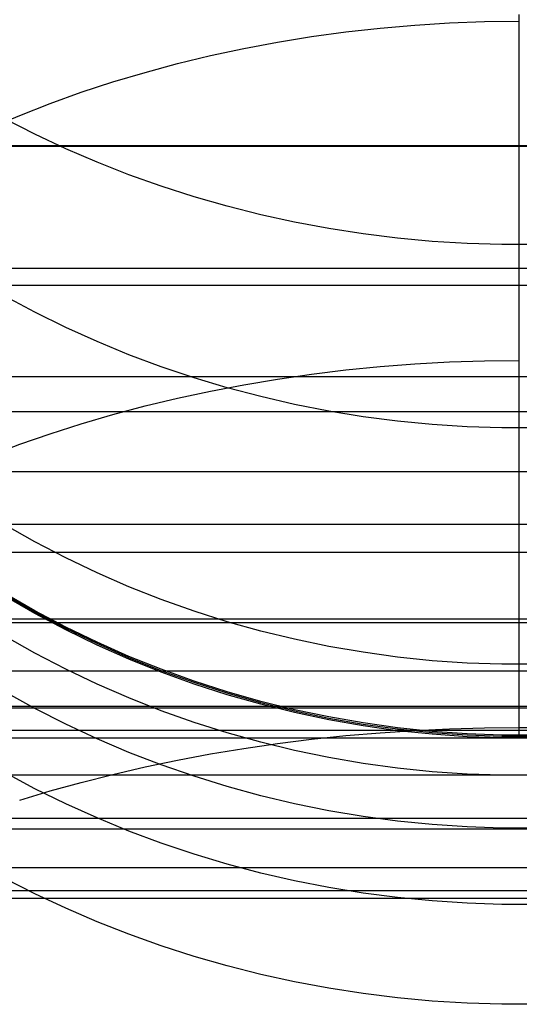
# Model space of a CAD drawing. Header units: millimetres. Extents: x -9 to 331, y -124 to 233.
# Tile 28 of 76: x -2.73 to 3.49, y 31.9 to 44.16. Entities that reach past the tile are written whole.
import ezdxf

# ---------------------------------------------------------------- set-up
doc = ezdxf.new("R2010")
doc.units = ezdxf.units.MM
doc.layers.add('Up Step Stool_Ferm Living', color=7, linetype='Continuous', true_color=0x000000)

msp = doc.modelspace()

# ---------------------------------------------------------------- linework, layer by layer
at = {"layer": 'Up Step Stool_Ferm Living'}
for p, q in [((3.488, 43.224, 305.684), (3.488, 44.227, 307.272)), ((1.329, 44.012, 142.639), (1.758, 44.06, 142.591)), ((1.758, 44.06, 142.591), (2.188, 44.097, 142.554)), ((2.188, 44.097, 142.554), (2.621, 44.124, 142.527)), ((2.621, 44.124, 142.527), (3.054, 44.14, 142.511)), ((3.054, 44.14, 142.511), (3.488, 44.145, 142.506)), ((0.48, 43.885, 142.765), (0.903, 43.954, 142.697)), ((0.903, 43.954, 142.697), (1.329, 44.012, 142.639)), ((-0.354, 43.717, 142.934), (0.061, 43.806, 142.844)), ((0.061, 43.806, 142.844), (0.48, 43.885, 142.765)), ((-0.765, 43.618, 143.033), (-0.354, 43.717, 142.934)), ((-1.17, 43.508, 143.142), (-0.765, 43.618, 143.033)), ((-1.57, 43.389, 143.262), (-1.17, 43.508, 143.142)), ((-1.964, 43.26, 143.391), (-1.57, 43.389, 143.262)), ((-2.351, 43.121, 143.529), (-1.964, 43.26, 143.391)), ((3.488, 42.276, 304.063), (3.488, 43.224, 305.684)), ((-2.731, 42.973, 143.677), (-2.351, 43.121, 143.529)), ((-3.103, 42.816, 143.834), (-2.731, 42.973, 143.677)), ((-2.542, 42.738, 301.656), (-2.918, 42.93, 301.557)), ((-2.158, 42.558, 301.749), (-2.542, 42.738, 301.656)), ((331.096, 42.594, 308.429), (-8.885, 42.594, 308.429)), ((331.096, 42.586, 304.607), (-8.885, 42.586, 304.607)), ((-1.768, 42.39, 301.836), (-2.158, 42.558, 301.749)), ((-1.371, 42.234, 301.916), (-1.768, 42.39, 301.836)), ((-0.968, 42.091, 301.991), (-1.371, 42.234, 301.916)), ((3.488, 41.383, 302.41), (3.488, 42.276, 304.063)), ((-0.56, 41.96, 302.059), (-0.968, 42.091, 301.991)), ((-0.147, 41.841, 302.12), (-0.56, 41.96, 302.059)), ((0.27, 41.735, 302.174), (-0.147, 41.841, 302.12)), ((0.691, 41.643, 302.222), (0.27, 41.735, 302.174)), ((1.116, 41.563, 302.264), (0.691, 41.643, 302.222)), ((1.543, 41.496, 302.298), (1.116, 41.563, 302.264)), ((1.973, 41.443, 302.326), (1.543, 41.496, 302.298)), ((2.404, 41.403, 302.346), (1.973, 41.443, 302.326)), ((2.837, 41.376, 302.36), (2.404, 41.403, 302.346)), ((3.271, 41.363, 302.367), (2.837, 41.376, 302.36)), ((3.705, 41.363, 302.367), (3.271, 41.363, 302.367)), ((3.488, 40.548, 300.728), (3.488, 41.383, 302.41)), ((331.096, 41.067, 301.791), (-8.885, 41.067, 301.791)), ((331.096, 40.853, 305.607), (-8.885, 40.853, 305.607)), ((-2.542, 40.52, 296.781), (-2.918, 40.721, 296.702)), ((-2.158, 40.331, 296.856), (-2.542, 40.52, 296.781)), ((3.488, 39.77, 299.019), (3.488, 40.548, 300.728)), ((-1.768, 40.156, 296.925), (-2.158, 40.331, 296.856)), ((-1.371, 39.992, 296.99), (-1.768, 40.156, 296.925)), ((-0.968, 39.842, 297.05), (-1.371, 39.992, 296.99)), ((1.758, 39.845, 138.79), (2.188, 39.878, 138.749)), ((2.188, 39.878, 138.749), (2.621, 39.901, 138.72)), ((2.621, 39.901, 138.72), (3.054, 39.916, 138.703)), ((3.054, 39.916, 138.703), (3.488, 39.92, 138.697)), ((-0.56, 39.705, 297.104), (-0.968, 39.842, 297.05)), ((0.48, 39.689, 138.982), (0.903, 39.75, 138.907)), ((0.903, 39.75, 138.907), (1.329, 39.802, 138.843)), ((1.329, 39.802, 138.843), (1.758, 39.845, 138.79)), ((3.488, 39.052, 297.284), (3.488, 39.77, 299.019)), ((331.096, 39.715, 298.891), (-8.885, 39.715, 298.891)), ((-0.147, 39.581, 297.153), (-0.56, 39.705, 297.104)), ((-0.354, 39.539, 139.167), (0.061, 39.618, 139.069)), ((0.061, 39.618, 139.069), (0.48, 39.689, 138.982)), ((-0.765, 39.45, 139.276), (-0.354, 39.539, 139.167)), ((0.27, 39.47, 297.197), (-0.147, 39.581, 297.153)), ((-1.17, 39.353, 139.396), (-0.765, 39.45, 139.276)), ((0.691, 39.373, 297.235), (0.27, 39.47, 297.197)), ((1.116, 39.29, 297.268), (0.691, 39.373, 297.235)), ((331.096, 39.28, 302.688), (-8.885, 39.28, 302.688)), ((-1.964, 39.132, 139.668), (-1.57, 39.247, 139.527)), ((-1.57, 39.247, 139.527), (-1.17, 39.353, 139.396)), ((1.543, 39.22, 297.296), (1.116, 39.29, 297.268)), ((-2.351, 39.008, 139.82), (-1.964, 39.132, 139.668)), ((1.973, 39.164, 297.318), (1.543, 39.22, 297.296)), ((2.404, 39.122, 297.335), (1.973, 39.164, 297.318)), ((2.837, 39.094, 297.346), (2.404, 39.122, 297.335)), ((-2.731, 38.876, 139.983), (-2.351, 39.008, 139.82)), ((3.271, 39.08, 297.351), (2.837, 39.094, 297.346)), ((3.705, 39.08, 297.351), (3.271, 39.08, 297.351)), ((3.488, 38.393, 295.525), (3.488, 39.052, 297.284)), ((-3.103, 38.736, 140.155), (-2.731, 38.876, 139.983)), ((331.096, 38.534, 295.918), (-8.885, 38.534, 295.918)), ((3.488, 37.794, 293.745), (3.488, 38.393, 295.525)), ((331.096, 37.878, 299.683), (-8.885, 37.878, 299.683)), ((-2.542, 37.66, 286.833), (-2.918, 37.872, 286.793)), ((3.488, 37.256, 291.945), (3.488, 37.794, 293.745)), ((-2.158, 37.46, 286.869), (-2.542, 37.66, 286.833)), ((331.096, 37.528, 292.881), (-8.885, 37.528, 292.881)), ((-1.768, 37.274, 286.904), (-2.158, 37.46, 286.869)), ((-1.371, 37.102, 286.936), (-1.768, 37.274, 286.904)), ((3.488, 36.781, 290.129), (3.488, 37.256, 291.945)), ((-0.968, 36.943, 286.965), (-1.371, 37.102, 286.936)), ((-2.542, 36.803, 181.391), (-2.918, 37.019, 181.391)), ((-2.542, 36.785, 229.249), (-2.918, 37.001, 229.249)), ((-2.542, 36.767, 277.107), (-2.918, 36.983, 277.107)), ((-0.56, 36.797, 286.992), (-0.968, 36.943, 286.965)), ((-2.158, 36.6, 181.391), (-2.542, 36.803, 181.391)), ((-0.147, 36.666, 287.016), (-0.56, 36.797, 286.992)), ((331.096, 36.7, 289.791), (-8.885, 36.7, 289.791)), ((-2.158, 36.582, 229.249), (-2.542, 36.785, 229.249)), ((-2.158, 36.565, 277.107), (-2.542, 36.767, 277.107)), ((3.488, 36.367, 288.297), (3.488, 36.781, 290.129)), ((331.096, 36.654, 296.602), (-8.885, 36.654, 296.602)), ((-1.768, 36.411, 181.391), (-2.158, 36.6, 181.391)), ((-1.768, 36.393, 229.249), (-2.158, 36.582, 229.249)), ((-1.768, 36.375, 277.107), (-2.158, 36.565, 277.107)), ((0.27, 36.549, 287.038), (-0.147, 36.666, 287.016)), ((0.691, 36.447, 287.057), (0.27, 36.549, 287.038)), ((-2.542, 36.275, 175.65), (-2.918, 36.488, 175.611)), ((1.116, 36.358, 287.073), (0.691, 36.447, 287.057)), ((-1.371, 36.235, 181.391), (-1.768, 36.411, 181.391)), ((-1.371, 36.218, 229.249), (-1.768, 36.393, 229.249)), ((-1.371, 36.2, 277.107), (-1.768, 36.375, 277.107)), ((1.543, 36.285, 287.087), (1.116, 36.358, 287.073)), ((3.488, 36.017, 286.452), (3.488, 36.367, 288.297)), ((-2.158, 36.076, 175.687), (-2.542, 36.275, 175.65)), ((-0.968, 36.074, 181.391), (-1.371, 36.235, 181.391)), ((-0.968, 36.056, 229.249), (-1.371, 36.218, 229.249)), ((-0.968, 36.038, 277.107), (-1.371, 36.2, 277.107)), ((1.973, 36.226, 287.098), (1.543, 36.285, 287.087)), ((2.404, 36.181, 287.106), (1.973, 36.226, 287.098)), ((2.837, 36.152, 287.112), (2.404, 36.181, 287.106)), ((-1.768, 35.89, 175.721), (-2.158, 36.076, 175.687)), ((-0.56, 35.926, 181.391), (-0.968, 36.074, 181.391)), ((-0.56, 35.908, 229.249), (-0.968, 36.056, 229.249)), ((3.271, 36.137, 287.114), (2.837, 36.152, 287.112)), ((3.705, 36.137, 287.114), (3.271, 36.137, 287.114)), ((331.096, 36.052, 286.657), (-8.885, 36.052, 286.657)), ((-0.56, 35.89, 277.107), (-0.968, 36.038, 277.107)), ((3.488, 35.729, 284.596), (3.488, 36.017, 286.452)), ((-1.371, 35.717, 175.753), (-1.768, 35.89, 175.721)), ((-0.147, 35.793, 181.391), (-0.56, 35.926, 181.391)), ((-0.147, 35.775, 229.249), (-0.56, 35.908, 229.249)), ((-0.147, 35.757, 277.107), (-0.56, 35.89, 277.107)), ((-2.542, 35.584, 172.71), (-2.918, 35.792, 172.651)), ((-0.968, 35.558, 175.783), (-1.371, 35.717, 175.753)), ((0.27, 35.674, 181.391), (-0.147, 35.793, 181.391)), ((0.27, 35.656, 229.249), (-0.147, 35.775, 229.249)), ((0.27, 35.638, 277.107), (-0.147, 35.757, 277.107)), ((3.488, 35.505, 282.731), (3.488, 35.729, 284.596)), ((331.096, 35.612, 293.454), (-8.885, 35.612, 293.454)), ((331.096, 35.589, 283.492), (-8.885, 35.589, 283.492)), ((-2.158, 35.389, 172.766), (-2.542, 35.584, 172.71)), ((0.691, 35.569, 181.391), (0.27, 35.674, 181.391)), ((0.691, 35.552, 229.249), (0.27, 35.656, 229.249)), ((0.691, 35.534, 277.107), (0.27, 35.638, 277.107)), ((1.116, 35.48, 181.391), (0.691, 35.569, 181.391)), ((-0.56, 35.413, 175.809), (-0.968, 35.558, 175.783)), ((1.116, 35.462, 229.249), (0.691, 35.552, 229.249)), ((1.116, 35.444, 277.107), (0.691, 35.534, 277.107)), ((1.543, 35.405, 181.391), (1.116, 35.48, 181.391)), ((1.543, 35.387, 229.249), (1.116, 35.462, 229.249)), ((1.543, 35.369, 277.107), (1.116, 35.444, 277.107)), ((3.488, 35.345, 280.86), (3.488, 35.505, 282.731)), ((-1.768, 35.207, 172.818), (-2.158, 35.389, 172.766)), ((-0.147, 35.282, 175.834), (-0.56, 35.413, 175.809)), ((1.973, 35.345, 181.39), (1.543, 35.405, 181.391)), ((1.973, 35.327, 229.249), (1.543, 35.387, 229.249)), ((1.973, 35.309, 277.107), (1.543, 35.369, 277.107)), ((2.404, 35.3, 181.39), (1.973, 35.345, 181.39)), ((2.404, 35.282, 229.249), (1.973, 35.327, 229.249)), ((2.188, 35.313, 135.418), (2.621, 35.334, 135.386)), ((2.621, 35.334, 135.386), (3.054, 35.346, 135.367)), ((3.054, 35.346, 135.367), (3.488, 35.35, 135.361)), ((3.488, 35.35, 135.361), (3.922, 35.346, 135.367)), ((3.488, 35.249, 278.984), (3.488, 35.345, 280.86)), ((330.76, 35.31, 280.305), (-8.549, 35.31, 280.305)), ((326.096, 35.217, 277.107), (-3.885, 35.217, 277.107)), ((-1.371, 35.038, 172.866), (-1.768, 35.207, 172.818)), ((0.27, 35.165, 175.855), (-0.147, 35.282, 175.834)), ((0.48, 35.149, 135.668), (0.903, 35.202, 135.587)), ((0.903, 35.202, 135.587), (1.329, 35.247, 135.518)), ((1.329, 35.247, 135.518), (1.758, 35.284, 135.462)), ((1.758, 35.284, 135.462), (2.188, 35.313, 135.418)), ((2.404, 35.264, 277.107), (1.973, 35.309, 277.107)), ((2.837, 35.269, 181.39), (2.404, 35.3, 181.39)), ((2.837, 35.252, 229.249), (2.404, 35.282, 229.249)), ((2.837, 35.234, 277.107), (2.404, 35.264, 277.107)), ((3.271, 35.254, 181.39), (2.837, 35.269, 181.39)), ((3.271, 35.237, 229.249), (2.837, 35.252, 229.249)), ((3.271, 35.219, 277.107), (2.837, 35.234, 277.107)), ((3.705, 35.254, 181.39), (3.271, 35.254, 181.39)), ((3.705, 35.237, 229.249), (3.271, 35.237, 229.249)), ((3.705, 35.219, 277.107), (3.271, 35.219, 277.107)), ((3.488, 35.253, 181.39), (3.488, 35.217, 277.107)), ((3.488, 35.217, 277.107), (3.488, 35.249, 278.984)), ((-0.354, 35.019, 135.868), (0.061, 35.088, 135.762)), ((0.061, 35.088, 135.762), (0.48, 35.149, 135.668)), ((0.691, 35.062, 175.874), (0.27, 35.165, 175.855)), ((-0.968, 34.883, 172.911), (-1.371, 35.038, 172.866)), ((-0.765, 34.942, 135.985), (-0.354, 35.019, 135.868)), ((1.116, 34.974, 175.891), (0.691, 35.062, 175.874)), ((1.543, 34.901, 175.904), (1.116, 34.974, 175.891)), ((-1.57, 34.765, 136.256), (-1.17, 34.857, 136.115)), ((-1.17, 34.857, 136.115), (-0.765, 34.942, 135.985)), ((-0.56, 34.741, 172.951), (-0.968, 34.883, 172.911)), ((1.973, 34.842, 175.915), (1.543, 34.901, 175.904)), ((2.404, 34.797, 175.923), (1.973, 34.842, 175.915)), ((331.096, 34.754, 290.252), (-8.885, 34.754, 290.252)), ((-2.542, 34.586, 169.778), (-2.918, 34.787, 169.699)), ((-1.964, 34.665, 136.408), (-1.57, 34.765, 136.256)), ((-0.147, 34.613, 172.988), (-0.56, 34.741, 172.951)), ((2.837, 34.768, 175.929), (2.404, 34.797, 175.923)), ((3.271, 34.753, 175.931), (2.837, 34.768, 175.929)), ((3.705, 34.753, 175.931), (3.271, 34.753, 175.931)), ((-2.158, 34.398, 169.853), (-2.542, 34.586, 169.778)), ((-2.351, 34.558, 136.572), (-1.964, 34.665, 136.408)), ((0.27, 34.498, 173.02), (-0.147, 34.613, 172.988)), ((-2.731, 34.444, 136.748), (-2.351, 34.558, 136.572)), ((0.691, 34.398, 173.049), (0.27, 34.498, 173.02)), ((-1.768, 34.222, 169.922), (-2.158, 34.398, 169.853)), ((1.116, 34.312, 173.074), (0.691, 34.398, 173.049)), ((326.096, 34.217, 277.107), (-3.885, 34.217, 277.107)), ((-1.371, 34.059, 169.987), (-1.768, 34.222, 169.922)), ((1.543, 34.24, 173.094), (1.116, 34.312, 173.074)), ((1.973, 34.182, 173.111), (1.543, 34.24, 173.094)), ((2.404, 34.139, 173.123), (1.973, 34.182, 173.111)), ((2.837, 34.11, 173.132), (2.404, 34.139, 173.123)), ((3.271, 34.095, 173.136), (2.837, 34.11, 173.132)), ((3.705, 34.095, 173.136), (3.271, 34.095, 173.136)), ((331.096, 34.083, 287.005), (-8.885, 34.083, 287.005)), ((-0.968, 33.908, 170.047), (-1.371, 34.059, 169.987)), ((-0.56, 33.771, 170.101), (-0.968, 33.908, 170.047)), ((-0.147, 33.647, 170.15), (-0.56, 33.771, 170.101)), ((331.096, 33.602, 283.724), (-8.885, 33.602, 283.724)), ((0.27, 33.536, 170.194), (-0.147, 33.647, 170.15)), ((0.691, 33.439, 170.232), (0.27, 33.536, 170.194)), ((-2.542, 33.277, 166.901), (-2.918, 33.469, 166.802)), ((1.116, 33.356, 170.265), (0.691, 33.439, 170.232)), ((330.803, 33.313, 280.421), (-8.592, 33.313, 280.421)), ((-2.158, 33.097, 166.994), (-2.542, 33.277, 166.901)), ((1.543, 33.286, 170.293), (1.116, 33.356, 170.265)), ((1.973, 33.23, 170.315), (1.543, 33.286, 170.293)), ((326.096, 33.217, 277.107), (-3.885, 33.217, 277.107)), ((2.404, 33.188, 170.331), (1.973, 33.23, 170.315)), ((2.837, 33.16, 170.342), (2.404, 33.188, 170.331)), ((3.271, 33.146, 170.348), (2.837, 33.16, 170.342)), ((3.705, 33.146, 170.348), (3.271, 33.146, 170.348)), ((-1.768, 32.929, 167.081), (-2.158, 33.097, 166.994)), ((-1.371, 32.773, 167.162), (-1.768, 32.929, 167.081)), ((-0.968, 32.629, 167.236), (-1.371, 32.773, 167.162)), ((-0.56, 32.498, 167.304), (-0.968, 32.629, 167.236)), ((-0.147, 32.379, 167.365), (-0.56, 32.498, 167.304)), ((0.27, 32.274, 167.42), (-0.147, 32.379, 167.365)), ((0.691, 32.181, 167.468), (0.27, 32.274, 167.42)), ((1.116, 32.101, 167.509), (0.691, 32.181, 167.468)), ((1.543, 32.035, 167.543), (1.116, 32.101, 167.509)), ((1.973, 31.981, 167.571), (1.543, 32.035, 167.543)), ((2.404, 31.941, 167.591), (1.973, 31.981, 167.571)), ((2.837, 31.914, 167.605), (2.404, 31.941, 167.591)), ((3.271, 31.901, 167.612), (2.837, 31.914, 167.605)), ((3.705, 31.901, 167.612), (3.271, 31.901, 167.612))]:
    msp.add_line(p, q, dxfattribs=at)

doc.saveas('drawing.dxf')
